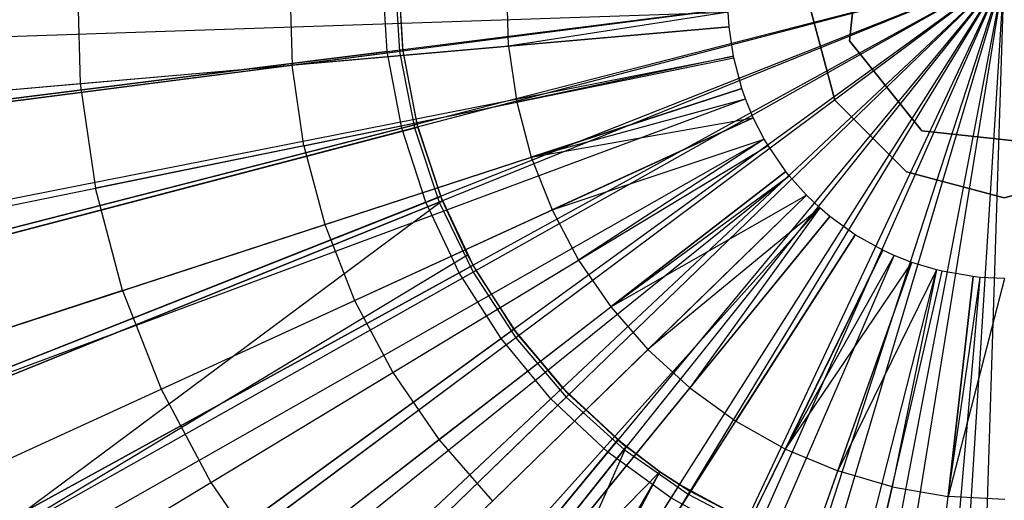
# Model space of a CAD drawing. Extents: x 0.2 to 40.1, y -6.7 to 6.7.
# Tile 131 of 256: x 12.754 to 13.394, y -3.749 to -3.436. Entities that reach past the tile are written whole.
import ezdxf

# ---------------------------------------------------------------- set-up
doc = ezdxf.new("R2010")
doc.units = 0
doc.header["$MEASUREMENT"] = 0
doc.layers.get('0').update_dxf_attribs({"color": 13, "linetype": 'CONTINUOUS'})

# ---------------------------------------------------------------- blocks, each defined once
blk = doc.blocks.new('SNOWBALL_XIV_PM3_STL')
at = {"color": 0}
for p, q in [((13.30124, -3.37535, 17.39299), (13.29312, -3.44996, 17.39299)), ((13.29312, -3.44996, 50.9363), (13.30124, -3.37535, 50.9363)), ((13.30124, -3.37535, 17.39299), (13.29312, -3.44996, 17.39299)), ((13.29312, -3.44996, 50.9363), (13.30124, -3.37535, 50.9363)), ((12.99309, -3.45681, 11.23052), (12.9899, -3.40622, 11.23052)), ((12.99309, -3.45681, 11.23052), (12.9899, -3.40622, 11.23052)), ((12.99309, -3.45681, 11.23052), (13.39355, -3.40622, 11.21703)), ((12.99309, -3.45681, 11.23052), (13.39355, -3.40622, 11.21703)), ((12.99791, -3.40622, 11.27369), (13.00116, -3.45681, 11.27369)), ((12.99791, -3.40622, 11.27369), (13.00116, -3.45681, 11.27369)), ((13.00343, -3.45652, 17.46458), (13.0002, -3.40622, 17.46458)), ((13.0033, -3.45552, 17.50395), (13.0002, -3.40622, 17.50395)), ((13.00343, -3.45652, 17.46458), (13.0002, -3.40622, 17.50395)), ((13.00343, -3.45652, 17.46458), (13.0002, -3.40622, 17.46458)), ((13.00343, -3.45652, 17.46458), (13.0002, -3.40622, 17.50395)), ((13.0033, -3.45552, 17.50395), (13.0002, -3.40622, 17.50395)), ((13.39355, -3.40622, 11.2564), (13.00116, -3.45681, 11.27369)), ((13.39355, -3.40622, 11.2564), (13.00116, -3.45681, 11.27369)), ((13.39355, -3.40622, 11.21703), (13.00258, -3.5066, 11.23052)), ((13.39355, -3.40622, 11.21703), (13.00258, -3.5066, 11.23052)), ((13.39355, -3.40622, 11.2564), (13.01085, -3.50658, 11.27369)), ((13.39355, -3.40622, 11.2564), (13.01085, -3.50658, 11.27369)), ((13.39355, -3.40622, 11.21703), (13.01825, -3.55481, 11.23052)), ((13.39355, -3.40622, 11.21703), (13.01825, -3.55481, 11.23052)), ((13.39355, -3.40622, 11.2564), (13.02682, -3.55469, 11.27369)), ((13.39355, -3.40622, 11.2564), (13.02682, -3.55469, 11.27369)), ((13.39355, -3.40622, 11.21703), (13.03983, -3.60068, 11.23052)), ((13.39355, -3.40622, 11.21703), (13.03983, -3.60068, 11.23052)), ((13.39355, -3.40622, 11.2564), (13.04882, -3.60037, 11.27369)), ((13.39355, -3.40622, 11.2564), (13.04882, -3.60037, 11.27369)), ((13.39355, -3.40622, 11.21703), (13.06699, -3.64348, 11.23052)), ((13.39355, -3.40622, 11.21703), (13.06699, -3.64348, 11.23052)), ((13.39355, -3.40622, 11.2564), (13.07648, -3.64286, 11.27369)), ((13.39355, -3.40622, 11.2564), (13.07648, -3.64286, 11.27369)), ((13.39355, -3.40622, 11.21703), (13.09931, -3.68254, 11.23052)), ((13.39355, -3.40622, 11.21703), (13.09931, -3.68254, 11.23052)), ((13.39355, -3.40622, 11.2564), (13.10934, -3.68146, 11.27369)), ((13.39355, -3.40622, 11.2564), (13.10934, -3.68146, 11.27369)), ((13.39355, -3.40622, 11.21703), (13.13626, -3.71724, 11.23052)), ((13.39355, -3.40622, 11.21703), (13.13626, -3.71724, 11.23052)), ((13.39355, -3.40622, 11.2564), (13.14687, -3.71555, 11.27369)), ((13.39355, -3.40622, 11.2564), (13.14687, -3.71555, 11.27369)), ((13.39355, -3.40622, 11.21703), (13.17727, -3.74703, 11.23052)), ((13.39355, -3.40622, 11.21703), (13.17727, -3.74703, 11.23052)), ((13.39355, -3.40622, 11.2564), (13.18845, -3.74455, 11.27369)), ((13.39355, -3.40622, 11.2564), (13.18845, -3.74455, 11.27369)), ((13.39355, -3.40622, 11.21703), (13.22169, -3.77145, 11.23052)), ((13.39355, -3.40622, 11.21703), (13.22169, -3.77145, 11.23052)), ((13.39355, -3.40622, 11.2564), (13.2334, -3.768, 11.27369)), ((13.39355, -3.40622, 11.2564), (13.2334, -3.768, 11.27369)), ((13.39355, -3.40622, 11.21703), (13.26882, -3.79011, 11.23052)), ((13.39355, -3.40622, 11.21703), (13.26882, -3.79011, 11.23052)), ((13.39355, -3.40622, 11.2564), (13.28098, -3.78551, 11.27369)), ((13.39355, -3.40622, 11.2564), (13.28098, -3.78551, 11.27369)), ((13.39355, -3.40622, 11.21703), (13.31792, -3.80272, 11.23052)), ((13.39355, -3.40622, 11.21703), (13.31792, -3.80272, 11.23052)), ((13.39355, -3.40622, 11.2564), (13.33041, -3.79679, 11.27369)), ((13.39355, -3.40622, 11.2564), (13.33041, -3.79679, 11.27369)), ((13.39355, -3.40622, 11.21703), (13.36821, -3.80907, 11.23052)), ((13.39355, -3.40622, 11.21703), (13.36821, -3.80907, 11.23052)), ((13.39355, -3.40622, 11.2564), (13.38087, -3.80166, 11.27369)), ((13.39355, -3.40622, 11.2564), (13.38087, -3.80166, 11.27369)), ((12.79176, -3.40902, 17.53297), (12.79384, -3.47773, 17.53297)), ((12.79176, -3.40902, 17.53297), (12.79384, -3.47773, 17.53297)), ((12.92977, -3.41273, 17.5748), (12.93137, -3.46568, 17.5748)), ((12.92977, -3.41273, 17.5748), (12.93137, -3.46568, 17.5748)), ((13.07189, -3.45337, 17.60901), (13.07078, -3.41652, 17.60901)), ((13.07189, -3.45337, 17.60901), (13.07078, -3.41652, 17.60901)), ((13.26678, -3.4252, 50.87138), (13.28376, -3.48858, 50.87138)), ((13.28376, -3.48858, 50.91075), (13.26678, -3.4252, 50.91075)), ((13.28376, -3.48858, 50.91075), (13.26678, -3.4252, 50.91075)), ((13.26678, -3.4252, 50.87138), (13.28376, -3.48858, 50.87138)), ((12.50823, -3.45523, 17.41894), (13.21452, -3.43127, 17.63547)), ((12.50823, -3.45523, 17.41894), (13.21452, -3.43127, 17.63547)), ((13.21452, -3.43127, 17.63547), (13.07189, -3.45337, 17.60901)), ((13.21452, -3.43127, 17.63547), (13.07189, -3.45337, 17.60901)), ((13.2151, -3.44083, 17.63547), (13.21452, -3.43127, 17.63547)), ((13.2151, -3.44083, 17.63547), (13.21452, -3.43127, 17.63547)), ((12.5111, -3.5025, 17.41894), (13.2151, -3.44083, 17.63547)), ((12.5111, -3.5025, 17.41894), (13.2151, -3.44083, 17.63547)), ((13.2151, -3.44083, 17.63547), (13.07189, -3.45337, 17.60901)), ((13.2151, -3.44083, 17.63547), (13.07189, -3.45337, 17.60901)), ((13.21781, -3.45991, 17.63547), (13.2151, -3.44083, 17.63547)), ((13.21781, -3.45991, 17.63547), (13.2151, -3.44083, 17.63547)), ((13.29312, -3.44996, 17.39299), (13.34014, -3.50845, 17.39299)), ((13.34014, -3.50845, 50.9363), (13.29312, -3.44996, 50.9363)), ((13.29312, -3.44996, 50.9363), (13.29312, -3.44996, 17.39299)), ((13.29312, -3.44996, 50.9363), (13.29312, -3.44996, 17.39299)), ((13.29312, -3.44996, 17.39299), (13.34014, -3.50845, 17.39299)), ((13.34014, -3.50845, 50.9363), (13.29312, -3.44996, 50.9363)), ((12.99309, -3.45681, 11.23052), (12.59762, -3.50677, 11.29552)), ((12.99309, -3.45681, 11.23052), (12.59762, -3.50677, 11.29552)), ((12.60762, -3.5055, 17.44026), (13.0033, -3.45552, 17.50395)), ((12.60762, -3.5055, 17.44026), (13.0033, -3.45552, 17.50395)), ((13.00116, -3.45681, 11.27369), (12.61411, -3.50672, 11.34106)), ((13.00116, -3.45681, 11.27369), (12.61411, -3.50672, 11.34106)), ((12.61634, -3.50643, 17.3975), (13.00343, -3.45652, 17.46458)), ((12.61634, -3.50643, 17.3975), (13.00343, -3.45652, 17.46458)), ((13.07189, -3.45337, 17.60901), (12.93137, -3.46568, 17.5748)), ((13.07189, -3.45337, 17.60901), (12.93137, -3.46568, 17.5748)), ((13.00258, -3.5066, 11.23052), (12.99309, -3.45681, 11.23052)), ((13.00258, -3.5066, 11.23052), (12.99309, -3.45681, 11.23052)), ((13.00116, -3.45681, 11.27369), (13.01085, -3.50658, 11.27369)), ((13.00116, -3.45681, 11.27369), (13.01085, -3.50658, 11.27369)), ((13.01256, -3.50404, 17.50395), (13.0033, -3.45552, 17.50395)), ((13.01306, -3.50599, 17.46458), (13.0033, -3.45552, 17.50395)), ((13.01256, -3.50404, 17.50395), (13.0033, -3.45552, 17.50395)), ((13.00343, -3.45652, 17.46458), (13.0033, -3.45552, 17.50395)), ((13.01306, -3.50599, 17.46458), (13.0033, -3.45552, 17.50395)), ((13.00343, -3.45652, 17.46458), (13.0033, -3.45552, 17.50395)), ((13.01306, -3.50599, 17.46458), (13.00343, -3.45652, 17.46458)), ((13.01306, -3.50599, 17.46458), (13.00343, -3.45652, 17.46458)), ((13.07189, -3.45337, 17.60901), (13.0772, -3.48986, 17.60901)), ((13.07189, -3.45337, 17.60901), (13.0772, -3.48986, 17.60901)), ((12.52452, -3.59686, 17.41894), (13.21781, -3.45991, 17.63547)), ((12.52452, -3.59686, 17.41894), (13.21781, -3.45991, 17.63547)), ((12.52567, -3.60258, 17.41894), (13.21805, -3.46107, 17.63547)), ((12.52567, -3.60258, 17.41894), (13.21805, -3.46107, 17.63547)), ((13.21781, -3.45991, 17.63547), (13.0772, -3.48986, 17.60901)), ((13.21781, -3.45991, 17.63547), (13.0772, -3.48986, 17.60901)), ((13.0772, -3.48986, 17.60901), (13.21805, -3.46107, 17.63547)), ((13.0772, -3.48986, 17.60901), (13.21805, -3.46107, 17.63547)), ((13.21805, -3.46107, 17.63547), (13.21781, -3.45991, 17.63547)), ((13.21805, -3.46107, 17.63547), (13.21781, -3.45991, 17.63547)), ((13.22328, -3.48084, 17.63547), (13.21805, -3.46107, 17.63547)), ((13.22328, -3.48084, 17.63547), (13.21805, -3.46107, 17.63547)), ((12.79384, -3.47773, 17.53297), (12.93137, -3.46568, 17.5748)), ((12.79384, -3.47773, 17.53297), (12.93137, -3.46568, 17.5748)), ((12.939, -3.5181, 17.5748), (12.93137, -3.46568, 17.5748)), ((12.939, -3.5181, 17.5748), (12.93137, -3.46568, 17.5748)), ((12.55155, -3.70036, 17.41894), (13.22328, -3.48084, 17.63547)), ((12.55155, -3.70036, 17.41894), (13.22328, -3.48084, 17.63547)), ((12.65906, -3.48954, 17.4835), (12.79384, -3.47773, 17.53297)), ((12.65906, -3.48954, 17.4835), (12.79384, -3.47773, 17.53297)), ((12.79384, -3.47773, 17.53297), (12.80373, -3.54575, 17.53297)), ((12.79384, -3.47773, 17.53297), (12.80373, -3.54575, 17.53297)), ((13.22328, -3.48084, 17.63547), (13.08663, -3.5255, 17.60901)), ((13.22328, -3.48084, 17.63547), (13.08663, -3.5255, 17.60901)), ((13.22566, -3.48765, 17.63547), (13.22328, -3.48084, 17.63547)), ((13.22566, -3.48765, 17.63547), (13.22328, -3.48084, 17.63547)), ((12.56331, -3.73404, 17.41894), (13.22566, -3.48765, 17.63547)), ((12.56331, -3.73404, 17.41894), (13.22566, -3.48765, 17.63547)), ((12.939, -3.5181, 17.5748), (13.0772, -3.48986, 17.60901)), ((12.939, -3.5181, 17.5748), (13.0772, -3.48986, 17.60901)), ((13.0772, -3.48986, 17.60901), (13.08663, -3.5255, 17.60901)), ((13.0772, -3.48986, 17.60901), (13.08663, -3.5255, 17.60901)), ((13.08663, -3.5255, 17.60901), (13.22566, -3.48765, 17.63547)), ((13.08663, -3.5255, 17.60901), (13.22566, -3.48765, 17.63547)), ((13.23073, -3.49989, 17.63547), (13.22566, -3.48765, 17.63547)), ((13.23073, -3.49989, 17.63547), (13.22566, -3.48765, 17.63547)), ((13.28376, -3.48858, 50.87138), (13.33017, -3.53498, 50.87138)), ((13.33017, -3.53498, 50.91075), (13.28376, -3.48858, 50.91075)), ((13.28376, -3.48858, 50.91075), (13.28376, -3.48858, 50.87138)), ((13.28376, -3.48858, 50.91075), (13.28376, -3.48858, 50.87138)), ((13.33017, -3.53498, 50.91075), (13.28376, -3.48858, 50.91075)), ((13.28376, -3.48858, 50.87138), (13.33017, -3.53498, 50.87138)), ((12.5884, -3.79455, 17.41894), (13.23073, -3.49989, 17.63547)), ((12.5884, -3.79455, 17.41894), (13.23073, -3.49989, 17.63547)), ((13.08663, -3.5255, 17.60901), (13.23073, -3.49989, 17.63547)), ((13.08663, -3.5255, 17.60901), (13.23073, -3.49989, 17.63547)), ((13.23073, -3.49989, 17.63547), (13.10007, -3.55983, 17.60901)), ((13.23073, -3.49989, 17.63547), (13.10007, -3.55983, 17.60901)), ((13.23785, -3.51378, 17.63547), (13.23073, -3.49989, 17.63547)), ((13.23785, -3.51378, 17.63547), (13.23073, -3.49989, 17.63547)), ((13.00258, -3.5066, 11.23052), (12.6165, -3.60573, 11.29552)), ((13.00258, -3.5066, 11.23052), (12.6165, -3.60573, 11.29552)), ((12.62627, -3.60322, 17.44026), (13.01256, -3.50404, 17.50395)), ((12.62627, -3.60322, 17.44026), (13.01256, -3.50404, 17.50395)), ((13.01085, -3.50658, 11.27369), (12.63336, -3.60556, 11.34107)), ((13.01085, -3.50658, 11.27369), (12.63336, -3.60556, 11.34107)), ((12.63553, -3.60499, 17.3975), (13.01306, -3.50599, 17.46458)), ((12.63553, -3.60499, 17.3975), (13.01306, -3.50599, 17.46458)), ((13.01825, -3.55481, 11.23052), (13.00258, -3.5066, 11.23052)), ((13.01825, -3.55481, 11.23052), (13.00258, -3.5066, 11.23052)), ((13.01085, -3.50658, 11.27369), (13.02682, -3.55469, 11.27369)), ((13.01085, -3.50658, 11.27369), (13.02682, -3.55469, 11.27369)), ((13.02782, -3.55102, 17.50395), (13.01256, -3.50404, 17.50395)), ((13.02895, -3.55383, 17.46458), (13.01256, -3.50404, 17.50395)), ((13.01306, -3.50599, 17.46458), (13.01256, -3.50404, 17.50395)), ((13.01306, -3.50599, 17.46458), (13.01256, -3.50404, 17.50395)), ((13.02895, -3.55383, 17.46458), (13.01256, -3.50404, 17.50395)), ((13.02782, -3.55102, 17.50395), (13.01256, -3.50404, 17.50395)), ((13.02895, -3.55383, 17.46458), (13.01306, -3.50599, 17.46458)), ((13.02895, -3.55383, 17.46458), (13.01306, -3.50599, 17.46458)), ((13.34014, -3.50845, 17.39299), (13.41475, -3.51657, 17.39299)), ((13.41475, -3.51657, 50.9363), (13.34014, -3.50845, 50.9363)), ((13.34014, -3.50845, 50.9363), (13.34014, -3.50845, 17.39299)), ((13.34014, -3.50845, 50.9363), (13.34014, -3.50845, 17.39299)), ((13.34014, -3.50845, 17.39299), (13.41475, -3.51657, 17.39299)), ((13.41475, -3.51657, 50.9363), (13.34014, -3.50845, 50.9363)), ((12.6236, -3.86322, 17.41894), (13.23785, -3.51378, 17.63547)), ((12.6236, -3.86322, 17.41894), (13.23785, -3.51378, 17.63547)), ((13.10007, -3.55983, 17.60901), (13.23785, -3.51378, 17.63547)), ((13.10007, -3.55983, 17.60901), (13.23785, -3.51378, 17.63547)), ((13.23785, -3.51378, 17.63547), (13.11733, -3.5924, 17.60901)), ((13.23785, -3.51378, 17.63547), (13.11733, -3.5924, 17.60901)), ((13.24031, -3.51796, 17.63547), (13.23785, -3.51378, 17.63547)), ((13.24031, -3.51796, 17.63547), (13.23785, -3.51378, 17.63547)), ((12.63575, -3.88392, 17.41894), (13.24031, -3.51796, 17.63547)), ((12.63575, -3.88392, 17.41894), (13.24031, -3.51796, 17.63547)), ((12.939, -3.5181, 17.5748), (12.80373, -3.54575, 17.53297)), ((12.939, -3.5181, 17.5748), (12.80373, -3.54575, 17.53297)), ((12.939, -3.5181, 17.5748), (12.95255, -3.56931, 17.5748)), ((12.939, -3.5181, 17.5748), (12.95255, -3.56931, 17.5748)), ((13.11733, -3.5924, 17.60901), (13.24031, -3.51796, 17.63547)), ((13.11733, -3.5924, 17.60901), (13.24031, -3.51796, 17.63547)), ((13.25188, -3.53482, 17.63547), (13.24031, -3.51796, 17.63547)), ((13.25188, -3.53482, 17.63547), (13.24031, -3.51796, 17.63547)), ((12.95255, -3.56931, 17.5748), (13.08663, -3.5255, 17.60901)), ((12.95255, -3.56931, 17.5748), (13.08663, -3.5255, 17.60901)), ((13.08663, -3.5255, 17.60901), (13.10007, -3.55983, 17.60901)), ((13.08663, -3.5255, 17.60901), (13.10007, -3.55983, 17.60901)), ((12.69298, -3.96731, 17.41894), (13.25188, -3.53482, 17.63547)), ((12.69298, -3.96731, 17.41894), (13.25188, -3.53482, 17.63547)), ((13.25188, -3.53482, 17.63547), (13.13819, -3.6228, 17.60901)), ((13.25188, -3.53482, 17.63547), (13.13819, -3.6228, 17.60901)), ((13.25408, -3.5376, 17.63547), (13.25188, -3.53482, 17.63547)), ((13.25408, -3.5376, 17.63547), (13.25188, -3.53482, 17.63547)), ((12.70384, -3.98106, 17.41894), (13.25408, -3.5376, 17.63547)), ((12.70384, -3.98106, 17.41894), (13.25408, -3.5376, 17.63547)), ((13.13819, -3.6228, 17.60901), (13.25408, -3.5376, 17.63547)), ((13.13819, -3.6228, 17.60901), (13.25408, -3.5376, 17.63547)), ((13.2653, -3.55026, 17.63547), (13.25408, -3.5376, 17.63547)), ((13.2653, -3.55026, 17.63547), (13.25408, -3.5376, 17.63547)), ((13.33017, -3.53498, 50.87138), (13.39355, -3.55197, 50.87138)), ((13.39355, -3.55197, 50.91075), (13.33017, -3.53498, 50.91075)), ((13.33017, -3.53498, 50.91075), (13.33017, -3.53498, 50.87138)), ((13.33017, -3.53498, 50.91075), (13.33017, -3.53498, 50.87138)), ((13.39355, -3.55197, 50.91075), (13.33017, -3.53498, 50.91075)), ((13.33017, -3.53498, 50.87138), (13.39355, -3.55197, 50.87138)), ((13.39355, -3.55197, 50.87138), (13.45694, -3.53498, 50.87138)), ((13.45694, -3.53498, 50.91075), (13.39355, -3.55197, 50.91075)), ((13.45694, -3.53498, 50.91075), (13.39355, -3.55197, 50.91075)), ((13.39355, -3.55197, 50.87138), (13.45694, -3.53498, 50.87138)), ((12.67118, -3.57284, 17.4835), (12.80373, -3.54575, 17.53297)), ((12.67118, -3.57284, 17.4835), (12.80373, -3.54575, 17.53297)), ((12.82132, -3.6122, 17.53297), (12.80373, -3.54575, 17.53297)), ((12.82132, -3.6122, 17.53297), (12.80373, -3.54575, 17.53297)), ((12.65701, -3.69784, 17.44026), (13.02782, -3.55102, 17.50395)), ((12.65701, -3.69784, 17.44026), (13.02782, -3.55102, 17.50395)), ((12.66717, -3.7003, 17.3975), (13.02895, -3.55383, 17.46458)), ((12.66717, -3.7003, 17.3975), (13.02895, -3.55383, 17.46458)), ((13.02895, -3.55383, 17.46458), (12.71074, -3.79077, 17.3975)), ((13.02895, -3.55383, 17.46458), (12.71074, -3.79077, 17.3975)), ((12.75934, -4.04364, 17.41894), (13.2653, -3.55026, 17.63547)), ((12.75934, -4.04364, 17.41894), (13.2653, -3.55026, 17.63547)), ((13.04885, -3.59572, 17.50395), (13.02782, -3.55102, 17.50395)), ((13.04525, -3.58902, 17.46458), (13.02782, -3.55102, 17.50395)), ((13.04885, -3.59572, 17.50395), (13.02782, -3.55102, 17.50395)), ((13.02895, -3.55383, 17.46458), (13.02782, -3.55102, 17.50395)), ((13.04525, -3.58902, 17.46458), (13.02782, -3.55102, 17.50395)), ((13.02895, -3.55383, 17.46458), (13.02782, -3.55102, 17.50395)), ((13.04525, -3.58902, 17.46458), (13.02895, -3.55383, 17.46458)), ((13.04525, -3.58902, 17.46458), (13.02895, -3.55383, 17.46458)), ((13.13819, -3.6228, 17.60901), (13.2653, -3.55026, 17.63547)), ((13.13819, -3.6228, 17.60901), (13.2653, -3.55026, 17.63547)), ((13.16238, -3.65062, 17.60901), (13.2653, -3.55026, 17.63547)), ((13.16238, -3.65062, 17.60901), (13.2653, -3.55026, 17.63547)), ((13.27391, -3.55852, 17.63547), (13.2653, -3.55026, 17.63547)), ((13.27391, -3.55852, 17.63547), (13.2653, -3.55026, 17.63547)), ((13.39355, -3.55197, 50.91075), (13.39355, -3.55197, 50.87138)), ((13.39355, -3.55197, 50.91075), (13.39355, -3.55197, 50.87138)), ((13.01825, -3.55481, 11.23052), (12.64763, -3.70155, 11.29552)), ((13.01825, -3.55481, 11.23052), (12.64763, -3.70155, 11.29552)), ((13.02682, -3.55469, 11.27369), (12.6651, -3.70114, 11.34107)), ((13.02682, -3.55469, 11.27369), (12.6651, -3.70114, 11.34107)), ((12.80193, -4.0845, 17.41894), (13.27391, -3.55852, 17.63547)), ((12.80193, -4.0845, 17.41894), (13.27391, -3.55852, 17.63547)), ((12.97185, -3.61864, 17.5748), (13.10007, -3.55983, 17.60901)), ((12.97185, -3.61864, 17.5748), (13.10007, -3.55983, 17.60901)), ((13.03983, -3.60068, 11.23052), (13.01825, -3.55481, 11.23052)), ((13.03983, -3.60068, 11.23052), (13.01825, -3.55481, 11.23052)), ((13.02682, -3.55469, 11.27369), (13.04882, -3.60037, 11.27369)), ((13.02682, -3.55469, 11.27369), (13.04882, -3.60037, 11.27369)), ((13.10007, -3.55983, 17.60901), (13.11733, -3.5924, 17.60901)), ((13.10007, -3.55983, 17.60901), (13.11733, -3.5924, 17.60901)), ((13.27391, -3.55852, 17.63547), (13.16238, -3.65062, 17.60901)), ((13.27391, -3.55852, 17.63547), (13.16238, -3.65062, 17.60901)), ((13.27391, -3.55852, 17.63547), (13.18958, -3.67551, 17.60901)), ((13.27391, -3.55852, 17.63547), (13.18958, -3.67551, 17.60901)), ((13.28039, -3.56406, 17.63547), (13.27391, -3.55852, 17.63547)), ((13.28039, -3.56406, 17.63547), (13.27391, -3.55852, 17.63547)), ((12.83398, -4.1119, 17.41894), (13.28039, -3.56406, 17.63547)), ((12.83398, -4.1119, 17.41894), (13.28039, -3.56406, 17.63547)), ((13.28039, -3.56406, 17.63547), (13.18958, -3.67551, 17.60901)), ((13.28039, -3.56406, 17.63547), (13.18958, -3.67551, 17.60901)), ((13.29696, -3.57606, 17.63547), (13.28039, -3.56406, 17.63547)), ((13.29696, -3.57606, 17.63547), (13.28039, -3.56406, 17.63547)), ((12.82132, -3.6122, 17.53297), (12.95255, -3.56931, 17.5748)), ((12.82132, -3.6122, 17.53297), (12.95255, -3.56931, 17.5748)), ((12.95255, -3.56931, 17.5748), (12.97185, -3.61864, 17.5748)), ((12.95255, -3.56931, 17.5748), (12.97185, -3.61864, 17.5748)), ((12.91536, -4.17086, 17.41894), (13.29696, -3.57606, 17.63547)), ((12.91536, -4.17086, 17.41894), (13.29696, -3.57606, 17.63547)), ((13.29696, -3.57606, 17.63547), (13.21944, -3.69712, 17.60901)), ((13.29696, -3.57606, 17.63547), (13.21944, -3.69712, 17.60901)), ((13.31479, -3.58608, 17.63547), (13.29696, -3.57606, 17.63547)), ((13.31479, -3.58608, 17.63547), (13.29696, -3.57606, 17.63547)), ((12.71074, -3.79077, 17.3975), (13.04525, -3.58902, 17.46458)), ((12.71074, -3.79077, 17.3975), (13.04525, -3.58902, 17.46458)), ((13.00405, -4.2208, 17.41894), (13.31479, -3.58608, 17.63547)), ((13.00405, -4.2208, 17.41894), (13.31479, -3.58608, 17.63547)), ((13.04116, -4.23791, 17.41894), (13.32229, -3.58955, 17.63547)), ((13.04116, -4.23791, 17.41894), (13.32229, -3.58955, 17.63547)), ((13.05082, -3.59924, 17.46458), (13.04525, -3.58902, 17.46458)), ((13.04525, -3.58902, 17.46458), (13.04885, -3.59572, 17.50395)), ((13.05082, -3.59924, 17.46458), (13.04525, -3.58902, 17.46458)), ((13.04525, -3.58902, 17.46458), (13.04885, -3.59572, 17.50395)), ((13.31479, -3.58608, 17.63547), (13.25158, -3.7152, 17.60901)), ((13.31479, -3.58608, 17.63547), (13.25158, -3.7152, 17.60901)), ((13.25158, -3.7152, 17.60901), (13.32229, -3.58955, 17.63547)), ((13.25158, -3.7152, 17.60901), (13.32229, -3.58955, 17.63547)), ((13.32229, -3.58955, 17.63547), (13.31479, -3.58608, 17.63547)), ((13.32229, -3.58955, 17.63547), (13.31479, -3.58608, 17.63547)), ((13.33364, -3.59401, 17.63547), (13.32229, -3.58955, 17.63547)), ((13.33364, -3.59401, 17.63547), (13.32229, -3.58955, 17.63547)), ((12.69937, -3.78785, 17.44026), (13.04885, -3.59572, 17.50395)), ((12.69937, -3.78785, 17.44026), (13.04885, -3.59572, 17.50395)), ((12.99665, -3.66545, 17.5748), (13.11733, -3.5924, 17.60901)), ((12.99665, -3.66545, 17.5748), (13.11733, -3.5924, 17.60901)), ((13.07532, -3.63743, 17.50395), (13.04885, -3.59572, 17.50395)), ((13.05082, -3.59924, 17.46458), (13.04885, -3.59572, 17.50395)), ((13.07532, -3.63743, 17.50395), (13.04885, -3.59572, 17.50395)), ((13.05082, -3.59924, 17.46458), (13.04885, -3.59572, 17.50395)), ((13.09728, -4.26001, 17.41894), (13.33364, -3.59401, 17.63547)), ((13.09728, -4.26001, 17.41894), (13.33364, -3.59401, 17.63547)), ((13.11733, -3.5924, 17.60901), (13.13819, -3.6228, 17.60901)), ((13.11733, -3.5924, 17.60901), (13.13819, -3.6228, 17.60901)), ((13.25158, -3.7152, 17.60901), (13.33364, -3.59401, 17.63547)), ((13.25158, -3.7152, 17.60901), (13.33364, -3.59401, 17.63547)), ((13.28556, -3.72949, 17.60901), (13.33364, -3.59401, 17.63547)), ((13.28556, -3.72949, 17.60901), (13.33364, -3.59401, 17.63547)), ((13.34958, -3.59885, 17.63547), (13.33364, -3.59401, 17.63547)), ((13.34958, -3.59885, 17.63547), (13.33364, -3.59401, 17.63547)), ((13.03983, -3.60068, 11.23052), (12.69053, -3.79271, 11.29552)), ((13.03983, -3.60068, 11.23052), (12.69053, -3.79271, 11.29552)), ((13.04882, -3.60037, 11.27369), (12.70879, -3.79187, 11.34107)), ((13.04882, -3.60037, 11.27369), (12.70879, -3.79187, 11.34107)), ((13.05082, -3.59924, 17.46458), (12.71074, -3.79077, 17.3975)), ((13.05082, -3.59924, 17.46458), (12.71074, -3.79077, 17.3975)), ((13.06699, -3.64348, 11.23052), (13.03983, -3.60068, 11.23052)), ((13.06699, -3.64348, 11.23052), (13.03983, -3.60068, 11.23052)), ((13.04882, -3.60037, 11.27369), (13.07648, -3.64286, 11.27369)), ((13.04882, -3.60037, 11.27369), (13.07648, -3.64286, 11.27369)), ((13.07831, -3.64149, 17.46458), (13.05082, -3.59924, 17.46458)), ((13.05082, -3.59924, 17.46458), (13.07532, -3.63743, 17.50395)), ((13.07831, -3.64149, 17.46458), (13.05082, -3.59924, 17.46458)), ((13.05082, -3.59924, 17.46458), (13.07532, -3.63743, 17.50395)), ((13.17609, -4.28392, 17.41894), (13.34958, -3.59885, 17.63547)), ((13.17609, -4.28392, 17.41894), (13.34958, -3.59885, 17.63547)), ((13.19438, -4.28834, 17.41894), (13.35327, -3.59974, 17.63547)), ((13.19438, -4.28834, 17.41894), (13.35327, -3.59974, 17.63547)), ((13.34958, -3.59885, 17.63547), (13.28556, -3.72949, 17.60901)), ((13.34958, -3.59885, 17.63547), (13.28556, -3.72949, 17.60901)), ((13.29407, -4.30542, 17.41894), (13.37343, -3.6032, 17.63547)), ((13.29407, -4.30542, 17.41894), (13.37343, -3.6032, 17.63547)), ((13.31666, -4.30768, 17.41894), (13.378, -3.60365, 17.63547)), ((13.31666, -4.30768, 17.41894), (13.378, -3.60365, 17.63547)), ((13.34958, -3.59885, 17.63547), (13.32095, -3.73982, 17.60901)), ((13.34958, -3.59885, 17.63547), (13.32095, -3.73982, 17.60901)), ((13.32095, -3.73982, 17.60901), (13.35327, -3.59974, 17.63547)), ((13.32095, -3.73982, 17.60901), (13.35327, -3.59974, 17.63547)), ((13.35327, -3.59974, 17.63547), (13.34958, -3.59885, 17.63547)), ((13.35327, -3.59974, 17.63547), (13.34958, -3.59885, 17.63547)), ((13.37343, -3.6032, 17.63547), (13.35327, -3.59974, 17.63547)), ((13.37343, -3.6032, 17.63547), (13.35327, -3.59974, 17.63547)), ((13.37343, -3.6032, 17.63547), (13.35729, -3.74604, 17.60901)), ((13.37343, -3.6032, 17.63547), (13.35729, -3.74604, 17.60901)), ((13.35729, -3.74604, 17.60901), (13.378, -3.60365, 17.63547)), ((13.35729, -3.74604, 17.60901), (13.378, -3.60365, 17.63547)), ((13.39386, -3.60433, 17.63547), (13.35729, -3.74604, 17.60901)), ((13.39386, -3.60433, 17.63547), (13.35729, -3.74604, 17.60901)), ((13.378, -3.60365, 17.63547), (13.37343, -3.6032, 17.63547)), ((13.378, -3.60365, 17.63547), (13.37343, -3.6032, 17.63547)), ((13.39386, -3.60433, 17.63547), (13.378, -3.60365, 17.63547)), ((13.39386, -3.60433, 17.63547), (13.378, -3.60365, 17.63547)), ((12.82132, -3.6122, 17.53297), (12.69272, -3.65422, 17.4835)), ((12.82132, -3.6122, 17.53297), (12.69272, -3.65422, 17.4835)), ((12.82132, -3.6122, 17.53297), (12.84636, -3.67621, 17.53297)), ((12.82132, -3.6122, 17.53297), (12.84636, -3.67621, 17.53297)), ((12.84636, -3.67621, 17.53297), (12.97185, -3.61864, 17.5748)), ((12.84636, -3.67621, 17.53297), (12.97185, -3.61864, 17.5748)), ((12.97185, -3.61864, 17.5748), (12.99665, -3.66545, 17.5748)), ((12.97185, -3.61864, 17.5748), (12.99665, -3.66545, 17.5748)), ((13.02663, -3.70913, 17.5748), (13.13819, -3.6228, 17.60901)), ((13.02663, -3.70913, 17.5748), (13.13819, -3.6228, 17.60901)), ((13.13819, -3.6228, 17.60901), (13.16238, -3.65062, 17.60901)), ((13.13819, -3.6228, 17.60901), (13.16238, -3.65062, 17.60901)), ((13.06699, -3.64348, 11.23052), (12.74451, -3.87778, 11.29552)), ((13.06699, -3.64348, 11.23052), (12.74451, -3.87778, 11.29552)), ((12.75267, -3.87185, 17.44026), (13.07532, -3.63743, 17.50395)), ((12.75267, -3.87185, 17.44026), (13.07532, -3.63743, 17.50395)), ((13.07648, -3.64286, 11.27369), (12.76373, -3.87627, 11.34107)), ((13.07648, -3.64286, 11.27369), (12.76373, -3.87627, 11.34107)), ((12.76552, -3.87493, 17.3975), (13.07831, -3.64149, 17.46458)), ((12.76552, -3.87493, 17.3975), (13.07831, -3.64149, 17.46458)), ((13.09931, -3.68254, 11.23052), (13.06699, -3.64348, 11.23052)), ((13.09931, -3.68254, 11.23052), (13.06699, -3.64348, 11.23052)), ((13.10681, -3.67549, 17.50395), (13.07532, -3.63743, 17.50395)), ((13.10681, -3.67549, 17.50395), (13.07532, -3.63743, 17.50395)), ((13.11099, -3.67987, 17.46458), (13.07532, -3.63743, 17.50395)), ((13.07831, -3.64149, 17.46458), (13.07532, -3.63743, 17.50395)), ((13.11099, -3.67987, 17.46458), (13.07532, -3.63743, 17.50395)), ((13.07831, -3.64149, 17.46458), (13.07532, -3.63743, 17.50395)), ((13.07648, -3.64286, 11.27369), (13.10934, -3.68146, 11.27369)), ((13.07648, -3.64286, 11.27369), (13.10934, -3.68146, 11.27369)), ((13.11099, -3.67987, 17.46458), (13.07831, -3.64149, 17.46458)), ((13.11099, -3.67987, 17.46458), (13.07831, -3.64149, 17.46458)), ((13.06138, -3.74911, 17.5748), (13.16238, -3.65062, 17.60901)), ((13.06138, -3.74911, 17.5748), (13.16238, -3.65062, 17.60901)), ((13.18958, -3.67551, 17.60901), (13.16238, -3.65062, 17.60901)), ((13.18958, -3.67551, 17.60901), (13.16238, -3.65062, 17.60901)), ((12.87855, -3.73695, 17.53297), (12.99665, -3.66545, 17.5748)), ((12.87855, -3.73695, 17.53297), (12.99665, -3.66545, 17.5748)), ((12.99665, -3.66545, 17.5748), (13.02663, -3.70913, 17.5748)), ((12.99665, -3.66545, 17.5748), (13.02663, -3.70913, 17.5748)), ((12.81608, -3.9485, 17.44026), (13.10681, -3.67549, 17.50395)), ((12.81608, -3.9485, 17.44026), (13.10681, -3.67549, 17.50395)), ((13.14282, -3.7093, 17.50395), (13.10681, -3.67549, 17.50395)), ((13.10681, -3.67549, 17.50395), (13.11099, -3.67987, 17.46458)), ((13.10681, -3.67549, 17.50395), (13.1483, -3.71375, 17.46458)), ((13.10681, -3.67549, 17.50395), (13.1483, -3.71375, 17.46458)), ((13.14282, -3.7093, 17.50395), (13.10681, -3.67549, 17.50395)), ((13.10681, -3.67549, 17.50395), (13.11099, -3.67987, 17.46458)), ((12.7234, -3.73262, 17.4835), (12.84636, -3.67621, 17.53297)), ((12.7234, -3.73262, 17.4835), (12.84636, -3.67621, 17.53297)), ((13.10934, -3.68146, 11.27369), (12.82901, -3.95295, 11.34107)), ((13.10934, -3.68146, 11.27369), (12.82901, -3.95295, 11.34107)), ((12.83062, -3.95139, 17.3975), (13.11099, -3.67987, 17.46458)), ((12.83062, -3.95139, 17.3975), (13.11099, -3.67987, 17.46458)), ((12.84636, -3.67621, 17.53297), (12.87855, -3.73695, 17.53297)), ((12.84636, -3.67621, 17.53297), (12.87855, -3.73695, 17.53297)), ((13.18958, -3.67551, 17.60901), (13.10047, -3.78486, 17.5748)), ((13.18958, -3.67551, 17.60901), (13.10047, -3.78486, 17.5748)), ((13.10934, -3.68146, 11.27369), (13.14687, -3.71555, 11.27369)), ((13.10934, -3.68146, 11.27369), (13.14687, -3.71555, 11.27369)), ((13.1483, -3.71375, 17.46458), (13.11099, -3.67987, 17.46458)), ((13.1483, -3.71375, 17.46458), (13.11099, -3.67987, 17.46458)), ((13.18958, -3.67551, 17.60901), (13.21944, -3.69712, 17.60901)), ((13.18958, -3.67551, 17.60901), (13.21944, -3.69712, 17.60901)), ((13.09931, -3.68254, 11.23052), (12.80873, -3.9554, 11.29552)), ((13.09931, -3.68254, 11.23052), (12.80873, -3.9554, 11.29552)), ((13.13626, -3.71724, 11.23052), (13.09931, -3.68254, 11.23052)), ((13.13626, -3.71724, 11.23052), (13.09931, -3.68254, 11.23052)), ((13.14338, -3.81592, 17.5748), (13.21944, -3.69712, 17.60901)), ((13.14338, -3.81592, 17.5748), (13.21944, -3.69712, 17.60901)), ((13.21944, -3.69712, 17.60901), (13.25158, -3.7152, 17.60901)), ((13.21944, -3.69712, 17.60901), (13.25158, -3.7152, 17.60901)), ((12.8886, -4.0166, 17.44026), (13.14282, -3.7093, 17.50395)), ((12.8886, -4.0166, 17.44026), (13.14282, -3.7093, 17.50395)), ((12.90495, -4.0189, 17.3975), (13.1483, -3.71375, 17.46458)), ((12.90495, -4.0189, 17.3975), (13.1483, -3.71375, 17.46458)), ((12.91744, -3.79362, 17.53297), (13.02663, -3.70913, 17.5748)), ((12.91744, -3.79362, 17.53297), (13.02663, -3.70913, 17.5748)), ((13.1483, -3.71375, 17.46458), (12.98731, -4.07635, 17.3975)), ((13.1483, -3.71375, 17.46458), (12.98731, -4.07635, 17.3975)), ((13.02663, -3.70913, 17.5748), (13.06138, -3.74911, 17.5748)), ((13.02663, -3.70913, 17.5748), (13.06138, -3.74911, 17.5748)), ((13.1701, -3.72994, 17.50395), (13.14282, -3.7093, 17.50395)), ((13.14282, -3.7093, 17.50395), (13.1483, -3.71375, 17.46458)), ((13.14282, -3.7093, 17.50395), (13.1483, -3.71375, 17.46458)), ((13.14282, -3.7093, 17.50395), (13.1701, -3.72994, 17.46458)), ((13.14282, -3.7093, 17.50395), (13.1701, -3.72994, 17.46458)), ((13.1701, -3.72994, 17.50395), (13.14282, -3.7093, 17.50395)), ((13.1701, -3.72994, 17.46458), (13.1483, -3.71375, 17.46458)), ((13.1701, -3.72994, 17.46458), (13.1483, -3.71375, 17.46458)), ((13.13626, -3.71724, 11.23052), (12.88217, -4.02437, 11.29552)), ((13.13626, -3.71724, 11.23052), (12.88217, -4.02437, 11.29552)), ((13.14687, -3.71555, 11.27369), (12.90356, -4.02065, 11.34107)), ((13.14687, -3.71555, 11.27369), (12.90356, -4.02065, 11.34107)), ((13.17727, -3.74703, 11.23052), (13.13626, -3.71724, 11.23052)), ((13.17727, -3.74703, 11.23052), (13.13626, -3.71724, 11.23052)), ((13.14687, -3.71555, 11.27369), (13.18845, -3.74455, 11.27369)), ((13.14687, -3.71555, 11.27369), (13.18845, -3.74455, 11.27369)), ((13.18955, -3.84189, 17.5748), (13.25158, -3.7152, 17.60901)), ((13.18955, -3.84189, 17.5748), (13.25158, -3.7152, 17.60901)), ((13.25158, -3.7152, 17.60901), (13.28556, -3.72949, 17.60901)), ((13.25158, -3.7152, 17.60901), (13.28556, -3.72949, 17.60901)), ((13.1701, -3.72994, 17.50395), (12.8886, -4.0166, 17.44026)), ((13.1701, -3.72994, 17.50395), (12.8886, -4.0166, 17.44026)), ((13.1701, -3.72994, 17.50395), (12.96908, -4.07507, 17.44026)), ((13.1701, -3.72994, 17.50395), (12.96908, -4.07507, 17.44026)), ((12.98731, -4.07635, 17.3975), (13.1701, -3.72994, 17.46458)), ((12.98731, -4.07635, 17.3975), (13.1701, -3.72994, 17.46458)), ((13.18278, -3.73834, 17.50395), (13.1701, -3.72994, 17.50395)), ((13.1701, -3.72994, 17.50395), (13.18964, -3.74259, 17.46458)), ((13.18278, -3.73834, 17.50395), (13.1701, -3.72994, 17.50395)), ((13.1701, -3.72994, 17.50395), (13.1701, -3.72994, 17.46458)), ((13.1701, -3.72994, 17.50395), (13.18964, -3.74259, 17.46458)), ((13.18964, -3.74259, 17.46458), (13.1701, -3.72994, 17.46458)), ((13.1701, -3.72994, 17.50395), (13.1701, -3.72994, 17.46458)), ((13.18964, -3.74259, 17.46458), (13.1701, -3.72994, 17.46458)), ((13.23838, -3.86243, 17.5748), (13.28556, -3.72949, 17.60901)), ((13.23838, -3.86243, 17.5748), (13.28556, -3.72949, 17.60901)), ((13.32095, -3.73982, 17.60901), (13.28556, -3.72949, 17.60901)), ((13.32095, -3.73982, 17.60901), (13.28556, -3.72949, 17.60901)), ((12.76281, -3.80701, 17.4835), (12.87855, -3.73695, 17.53297)), ((12.76281, -3.80701, 17.4835), (12.87855, -3.73695, 17.53297)), ((12.87855, -3.73695, 17.53297), (12.91744, -3.79362, 17.53297)), ((12.87855, -3.73695, 17.53297), (12.91744, -3.79362, 17.53297)), ((13.18278, -3.73834, 17.50395), (12.96908, -4.07507, 17.44026)), ((13.18278, -3.73834, 17.50395), (12.96908, -4.07507, 17.44026)), ((13.22607, -3.76213, 17.50395), (13.18278, -3.73834, 17.50395)), ((13.18278, -3.73834, 17.50395), (13.18964, -3.74259, 17.46458)), ((13.18278, -3.73834, 17.50395), (13.23433, -3.76591, 17.46458)), ((13.22607, -3.76213, 17.50395), (13.18278, -3.73834, 17.50395)), ((13.18278, -3.73834, 17.50395), (13.18964, -3.74259, 17.46458)), ((13.18278, -3.73834, 17.50395), (13.23433, -3.76591, 17.46458)), ((13.18845, -3.74455, 11.27369), (12.98615, -4.07827, 11.34107)), ((13.18845, -3.74455, 11.27369), (12.98615, -4.07827, 11.34107)), ((13.18964, -3.74259, 17.46458), (12.98731, -4.07635, 17.3975)), ((13.18964, -3.74259, 17.46458), (12.98731, -4.07635, 17.3975)), ((13.18845, -3.74455, 11.27369), (13.2334, -3.768, 11.27369)), ((13.18845, -3.74455, 11.27369), (13.2334, -3.768, 11.27369)), ((13.23433, -3.76591, 17.46458), (13.18964, -3.74259, 17.46458)), ((13.23433, -3.76591, 17.46458), (13.18964, -3.74259, 17.46458)), ((13.32095, -3.73982, 17.60901), (13.28923, -3.87727, 17.5748)), ((13.32095, -3.73982, 17.60901), (13.28923, -3.87727, 17.5748)), ((13.32095, -3.73982, 17.60901), (13.35729, -3.74604, 17.60901)), ((13.32095, -3.73982, 17.60901), (13.35729, -3.74604, 17.60901)), ((13.17727, -3.74703, 11.23052), (12.96368, -4.08359, 11.29552)), ((13.17727, -3.74703, 11.23052), (12.96368, -4.08359, 11.29552)), ((13.22169, -3.77145, 11.23052), (13.17727, -3.74703, 11.23052)), ((13.22169, -3.77145, 11.23052), (13.17727, -3.74703, 11.23052)), ((13.34145, -3.88622, 17.5748), (13.35729, -3.74604, 17.60901)), ((13.34145, -3.88622, 17.5748), (13.35729, -3.74604, 17.60901)), ((13.3941, -3.74809, 17.60901), (13.35729, -3.74604, 17.60901)), ((13.3941, -3.74809, 17.60901), (13.35729, -3.74604, 17.60901))]:
    blk.add_line(p, q, dxfattribs=at)
blk = doc.blocks.new('GRUPUJ_1')
at = {"color": 0}
blk.add_blockref('SNOWBALL_XIV_PM3_STL', (-0.20617, 6.65964, -0.51186), dxfattribs=at)

msp = doc.modelspace()

# ---------------------------------------------------------------- block references
at = {"color": 0}
msp.add_blockref('GRUPUJ_1', (0.20617, -6.65964, 0.51186), dxfattribs=at)

doc.saveas('drawing.dxf')
